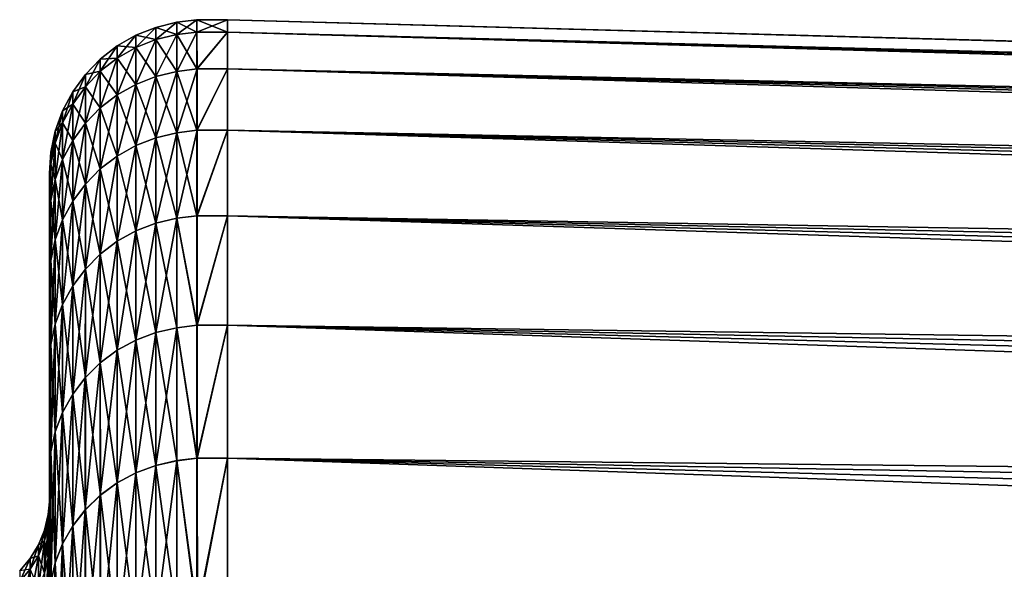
# Model space of a CAD drawing. Header units: metres. Extents: x -2 to 78, y -85 to 85.
# Tile 232 of 256: x 12.94 to 14.88, y -25.09 to -24.01. Entities that reach past the tile are written whole.
import ezdxf

# ---------------------------------------------------------------- set-up
doc = ezdxf.new("R2010")
doc.units = ezdxf.units.M
doc.layers.add('solid_20004802', color=7, linetype='CONTINUOUS')

msp = doc.modelspace()

# ---------------------------------------------------------------- linework, layer by layer
at = {"layer": 'solid_20004802'}
for points in [[(13.250099, -24.03968, 0.821186), (13.289783, -24.034657, 0.821596), (13.289655, -24.010515, 0.000538)], [(13.250107, -24.015553, 0.000106), (13.250099, -24.03968, 0.821186), (13.289655, -24.010515, 0.000538)], [(13.250107, -24.015553, 0.000106), (13.289655, -24.010515, 0.000538), (13.289569, -24.034624, -0.820892)], [(13.289655, -24.010515, 0.000538), (13.349999, -24.010538, 0.000009), (13.289569, -24.034624, -0.820892)], [(13.289569, -24.034624, -0.820892), (13.349999, -24.010538, 0.000009), (13.349999, -24.034674, -0.821366)], [(13.289655, -24.010515, 0.000538), (13.349999, -24.034668, 0.821385), (13.349999, -24.010538, 0.000009)], [(13.289783, -24.034657, 0.821596), (13.349999, -24.034668, 0.821385), (13.289655, -24.010515, 0.000538)], [(13.349999, -24.010538, 0.000009), (29.895067, -24.456623, 0.000052), (29.895067, -24.46257, -0.401285)], [(13.349999, -24.010538, 0.000009), (13.349999, -24.034668, 0.821385), (29.895067, -24.456623, 0.000052)], [(13.349999, -24.034674, -0.821366), (13.349999, -24.010538, 0.000009), (29.895067, -24.46257, -0.401285)], [(13.209125, -24.025463, 0.000117), (13.169936, -24.041019, 0.000117), (13.16993, -24.065104, 0.819703)], [(13.209117, -24.049574, 0.820616), (13.209125, -24.025463, 0.000117), (13.16993, -24.065104, 0.819703)], [(13.209125, -24.025463, 0.000117), (13.209132, -24.049568, -0.820382), (13.169936, -24.041019, 0.000117)], [(13.209117, -24.049574, 0.820616), (13.250099, -24.03968, 0.821186), (13.250107, -24.015553, 0.000106)], [(13.209117, -24.049574, 0.820616), (13.250107, -24.015553, 0.000106), (13.209125, -24.025463, 0.000117)], [(13.209125, -24.025463, 0.000117), (13.250107, -24.015553, 0.000106), (13.250113, -24.039677, -0.820975)], [(13.209125, -24.025463, 0.000117), (13.250113, -24.039677, -0.820975), (13.209132, -24.049568, -0.820382)], [(13.250113, -24.039677, -0.820975), (13.250107, -24.015553, 0.000106), (13.289569, -24.034624, -0.820892)], [(13.169936, -24.041019, 0.000117), (13.133317, -24.061916, 0.000116), (13.133309, -24.085964, 0.818474)], [(13.16993, -24.065104, 0.819703), (13.169936, -24.041019, 0.000117), (13.133309, -24.085964, 0.818474)], [(13.169936, -24.041019, 0.000117), (13.169944, -24.065098, -0.819469), (13.133317, -24.061916, 0.000116)], [(13.209117, -24.049574, 0.820616), (13.16993, -24.065104, 0.819703), (13.169922, -24.137266, 1.636461)], [(13.20911, -24.121817, 1.638284), (13.209117, -24.049574, 0.820616), (13.169922, -24.137266, 1.636461)], [(13.209132, -24.049568, -0.820382), (13.169944, -24.065098, -0.819469), (13.169936, -24.041019, 0.000117)], [(13.209132, -24.049568, -0.820382), (13.209139, -24.121807, -1.638051), (13.169944, -24.065098, -0.819469)], [(13.20911, -24.121817, 1.638284), (13.250092, -24.111975, 1.639434), (13.250099, -24.03968, 0.821186)], [(13.20911, -24.121817, 1.638284), (13.250099, -24.03968, 0.821186), (13.209117, -24.049574, 0.820616)], [(13.209132, -24.049568, -0.820382), (13.250113, -24.039677, -0.820975), (13.250121, -24.111967, -1.639223)], [(13.209132, -24.049568, -0.820382), (13.250121, -24.111967, -1.639223), (13.209139, -24.121807, -1.638051)], [(13.250092, -24.111975, 1.639434), (13.289925, -24.106966, 1.639983), (13.289783, -24.034657, 0.821596)], [(13.250099, -24.03968, 0.821186), (13.250092, -24.111975, 1.639434), (13.289783, -24.034657, 0.821596)], [(13.250113, -24.039677, -0.820975), (13.289569, -24.034624, -0.820892), (13.28953, -24.106916, -1.639433)], [(13.250121, -24.111967, -1.639223), (13.250113, -24.039677, -0.820975), (13.28953, -24.106916, -1.639433)], [(13.289569, -24.034624, -0.820892), (13.349999, -24.034674, -0.821366), (13.28953, -24.106916, -1.639433)], [(13.28953, -24.106916, -1.639433), (13.349999, -24.034674, -0.821366), (13.349999, -24.106995, -1.639907)], [(13.289925, -24.106966, 1.639983), (13.349999, -24.034668, 0.821385), (13.289783, -24.034657, 0.821596)], [(13.289925, -24.106966, 1.639983), (13.349999, -24.106985, 1.639927), (13.349999, -24.034668, 0.821385)], [(13.349999, -24.034668, 0.821385), (29.895069, -24.480413, 0.802373), (29.895069, -24.462572, 0.401389)], [(13.349999, -24.034668, 0.821385), (13.349999, -24.106985, 1.639927), (29.895069, -24.480413, 0.802373)], [(13.349999, -24.034668, 0.821385), (29.895069, -24.462572, 0.401389), (29.895067, -24.456623, 0.000052)], [(13.349999, -24.034674, -0.821366), (29.895067, -24.46257, -0.401285), (29.895065, -24.480406, -0.802269)], [(13.349999, -24.034674, -0.821366), (29.895065, -24.480406, -0.802269), (29.895065, -24.510118, -1.202548)], [(13.349999, -24.106995, -1.639907), (13.349999, -24.034674, -0.821366), (29.895065, -24.510118, -1.202548)], [(13.133317, -24.061916, 0.000116), (13.099988, -24.087742, 0.000115), (13.09998, -24.111744, 0.816958)], [(13.133309, -24.085964, 0.818474), (13.133317, -24.061916, 0.000116), (13.09998, -24.111744, 0.816958)], [(13.133317, -24.061916, 0.000116), (13.133324, -24.08596, -0.818243), (13.099988, -24.087742, 0.000115)], [(13.16993, -24.065104, 0.819703), (13.133309, -24.085964, 0.818474), (13.133302, -24.158018, 1.63401)], [(13.169922, -24.137266, 1.636461), (13.16993, -24.065104, 0.819703), (13.133302, -24.158018, 1.63401)], [(13.169944, -24.065098, -0.819469), (13.133324, -24.08596, -0.818243), (13.133317, -24.061916, 0.000116)], [(13.169944, -24.065098, -0.819469), (13.169951, -24.137257, -1.636227), (13.133324, -24.08596, -0.818243)], [(13.209139, -24.121807, -1.638051), (13.169951, -24.137257, -1.636227), (13.169944, -24.065098, -0.819469)], [(13.099988, -24.087742, 0.000115), (13.070609, -24.117983, 0.000115), (13.070601, -24.141933, 0.815182)], [(13.09998, -24.111744, 0.816958), (13.099988, -24.087742, 0.000115), (13.070601, -24.141933, 0.815182)], [(13.099988, -24.087742, 0.000115), (13.099996, -24.11174, -0.816727), (13.070609, -24.117983, 0.000115)], [(13.133309, -24.085964, 0.818474), (13.09998, -24.111744, 0.816958), (13.099974, -24.183666, 1.630982)], [(13.133302, -24.158018, 1.63401), (13.133309, -24.085964, 0.818474), (13.099974, -24.183666, 1.630982)], [(13.133324, -24.08596, -0.818243), (13.099996, -24.11174, -0.816727), (13.099988, -24.087742, 0.000115)], [(13.133324, -24.08596, -0.818243), (13.133331, -24.15801, -1.633779), (13.099996, -24.11174, -0.816727)], [(13.169951, -24.137257, -1.636227), (13.133331, -24.15801, -1.633779), (13.133324, -24.08596, -0.818243)], [(13.250084, -24.232185, 2.452026), (13.290072, -24.227215, 2.452836), (13.289925, -24.106966, 1.639983)], [(13.250092, -24.111975, 1.639434), (13.250084, -24.232185, 2.452026), (13.289925, -24.106966, 1.639983)], [(13.250121, -24.111967, -1.639223), (13.28953, -24.106916, -1.639433), (13.289527, -24.22714, -2.452286)], [(13.28953, -24.106916, -1.639433), (13.349999, -24.106995, -1.639907), (13.289527, -24.22714, -2.452286)], [(13.289527, -24.22714, -2.452286), (13.349999, -24.106995, -1.639907), (13.349999, -24.227251, -2.45279)], [(13.290072, -24.227215, 2.452836), (13.349999, -24.106985, 1.639927), (13.289925, -24.106966, 1.639983)], [(13.290072, -24.227215, 2.452836), (13.349999, -24.227236, 2.452812), (13.349999, -24.106985, 1.639927)], [(13.349999, -24.106985, 1.639927), (29.895071, -24.551689, 1.601875), (29.895069, -24.510126, 1.202652)], [(13.349999, -24.106985, 1.639927), (13.349999, -24.227236, 2.452812), (29.895071, -24.551689, 1.601875)], [(13.349999, -24.106985, 1.639927), (29.895069, -24.510126, 1.202652), (29.895069, -24.480413, 0.802373)], [(13.349999, -24.106995, -1.639907), (29.895065, -24.510118, -1.202548), (29.895063, -24.551678, -1.601771)], [(13.349999, -24.106995, -1.639907), (29.895063, -24.551678, -1.601771), (29.895063, -24.605049, -1.999588)], [(13.349999, -24.227251, -2.45279), (13.349999, -24.106995, -1.639907), (29.895063, -24.605049, -1.999588)], [(13.070609, -24.117983, 0.000115), (13.04576, -24.152046, 0.000115), (13.045753, -24.175938, 0.813182)], [(13.070601, -24.141933, 0.815182), (13.070609, -24.117983, 0.000115), (13.045753, -24.175938, 0.813182)], [(13.070609, -24.117983, 0.000115), (13.070616, -24.14193, -0.814952), (13.04576, -24.152046, 0.000115)], [(13.09998, -24.111744, 0.816958), (13.070601, -24.141933, 0.815182), (13.070594, -24.213699, 1.627436)], [(13.099974, -24.183666, 1.630982), (13.09998, -24.111744, 0.816958), (13.070594, -24.213699, 1.627436)], [(13.099996, -24.11174, -0.816727), (13.070616, -24.14193, -0.814952), (13.070609, -24.117983, 0.000115)], [(13.099996, -24.11174, -0.816727), (13.100002, -24.183657, -1.630752), (13.070616, -24.14193, -0.814952)], [(13.133331, -24.15801, -1.633779), (13.100002, -24.183657, -1.630752), (13.099996, -24.11174, -0.816727)], [(13.20911, -24.121817, 1.638284), (13.169922, -24.137266, 1.636461), (13.169914, -24.257259, 2.447572)], [(13.209103, -24.241943, 2.4503), (13.20911, -24.121817, 1.638284), (13.169914, -24.257259, 2.447572)], [(13.209139, -24.121807, -1.638051), (13.209146, -24.24193, -2.450067), (13.169951, -24.137257, -1.636227)], [(13.209103, -24.241943, 2.4503), (13.250084, -24.232185, 2.452026), (13.250092, -24.111975, 1.639434)], [(13.209103, -24.241943, 2.4503), (13.250092, -24.111975, 1.639434), (13.20911, -24.121817, 1.638284)], [(13.209139, -24.121807, -1.638051), (13.250121, -24.111967, -1.639223), (13.250128, -24.232176, -2.451815)], [(13.209139, -24.121807, -1.638051), (13.250128, -24.232176, -2.451815), (13.209146, -24.24193, -2.450067)], [(13.250128, -24.232176, -2.451815), (13.250121, -24.111967, -1.639223), (13.289527, -24.22714, -2.452286)], [(13.070601, -24.141933, 0.815182), (13.045753, -24.175938, 0.813182), (13.045745, -24.247526, 1.623443)], [(13.070594, -24.213699, 1.627436), (13.070601, -24.141933, 0.815182), (13.045745, -24.247526, 1.623443)], [(13.070616, -24.14193, -0.814952), (13.045767, -24.175934, -0.812953), (13.04576, -24.152046, 0.000115)], [(13.070616, -24.14193, -0.814952), (13.070623, -24.21369, -1.627207), (13.045767, -24.175934, -0.812953)], [(13.100002, -24.183657, -1.630752), (13.070623, -24.21369, -1.627207), (13.070616, -24.14193, -0.814952)], [(13.169922, -24.137266, 1.636461), (13.133302, -24.158018, 1.63401), (13.133294, -24.277832, 2.443907)], [(13.169914, -24.257259, 2.447572), (13.169922, -24.137266, 1.636461), (13.133294, -24.277832, 2.443907)], [(13.169951, -24.137257, -1.636227), (13.169958, -24.257246, -2.44734), (13.133331, -24.15801, -1.633779)], [(13.209146, -24.24193, -2.450067), (13.169958, -24.257246, -2.44734), (13.169951, -24.137257, -1.636227)], [(13.04576, -24.152046, 0.000115), (13.025931, -24.189255, 0.000115), (13.025925, -24.213083, 0.810997)], [(13.045753, -24.175938, 0.813182), (13.04576, -24.152046, 0.000115), (13.025925, -24.213083, 0.810997)], [(13.04576, -24.152046, 0.000115), (13.045767, -24.175934, -0.812953), (13.025931, -24.189255, 0.000115)], [(13.133302, -24.158018, 1.63401), (13.099974, -24.183666, 1.630982), (13.099966, -24.303257, 2.439379)], [(13.133294, -24.277832, 2.443907), (13.133302, -24.158018, 1.63401), (13.099966, -24.303257, 2.439379)], [(13.133331, -24.15801, -1.633779), (13.133338, -24.277821, -2.443677), (13.100002, -24.183657, -1.630752)], [(13.169958, -24.257246, -2.44734), (13.133338, -24.277821, -2.443677), (13.133331, -24.15801, -1.633779)], [(13.045753, -24.175938, 0.813182), (13.025925, -24.213083, 0.810997), (13.025917, -24.284479, 1.619082)], [(13.045745, -24.247526, 1.623443), (13.045753, -24.175938, 0.813182), (13.025917, -24.284479, 1.619082)], [(13.045767, -24.175934, -0.812953), (13.025939, -24.213079, -0.810767), (13.025931, -24.189255, 0.000115)], [(13.045767, -24.175934, -0.812953), (13.045774, -24.247519, -1.623214), (13.025939, -24.213079, -0.810767)], [(13.070623, -24.21369, -1.627207), (13.045774, -24.247519, -1.623214), (13.045767, -24.175934, -0.812953)], [(13.099974, -24.183666, 1.630982), (13.070594, -24.213699, 1.627436), (13.070587, -24.333031, 2.434076)], [(13.099966, -24.303257, 2.439379), (13.099974, -24.183666, 1.630982), (13.070587, -24.333031, 2.434076)], [(13.100002, -24.183657, -1.630752), (13.10001, -24.303244, -2.43915), (13.070623, -24.21369, -1.627207)], [(13.133338, -24.277821, -2.443677), (13.10001, -24.303244, -2.43915), (13.100002, -24.183657, -1.630752)], [(13.025931, -24.189255, 0.000115), (13.011516, -24.228878, 0.000115), (13.011508, -24.252636, 0.808671)], [(13.025925, -24.213083, 0.810997), (13.025931, -24.189255, 0.000115), (13.011508, -24.252636, 0.808671)], [(13.025931, -24.189255, 0.000115), (13.025939, -24.213079, -0.810767), (13.011516, -24.228878, 0.000115)], [(13.025925, -24.213083, 0.810997), (13.011508, -24.252636, 0.808671), (13.011501, -24.323828, 1.614437)], [(13.025917, -24.284479, 1.619082), (13.025925, -24.213083, 0.810997), (13.011501, -24.323828, 1.614437)], [(13.025939, -24.213079, -0.810767), (13.011522, -24.252632, -0.808441), (13.011516, -24.228878, 0.000115)], [(13.025939, -24.213079, -0.810767), (13.025946, -24.284472, -1.618852), (13.011522, -24.252632, -0.808441)], [(13.045774, -24.247519, -1.623214), (13.025946, -24.284472, -1.618852), (13.025939, -24.213079, -0.810767)], [(13.070594, -24.213699, 1.627436), (13.045745, -24.247526, 1.623443), (13.045738, -24.366566, 2.428103)], [(13.070587, -24.333031, 2.434076), (13.070594, -24.213699, 1.627436), (13.045738, -24.366566, 2.428103)], [(13.070623, -24.21369, -1.627207), (13.07063, -24.333017, -2.433847), (13.045774, -24.247519, -1.623214)], [(13.10001, -24.303244, -2.43915), (13.07063, -24.333017, -2.433847), (13.070623, -24.21369, -1.627207)], [(13.011516, -24.228878, 0.000115), (13.002797, -24.270128, 0.000104), (13.002789, -24.293816, 0.806238)], [(13.011508, -24.252636, 0.808671), (13.011516, -24.228878, 0.000115), (13.002789, -24.293816, 0.806238)], [(13.011516, -24.228878, 0.000115), (13.011522, -24.252632, -0.808441), (13.002797, -24.270128, 0.000104)], [(13.209103, -24.241943, 2.4503), (13.169914, -24.257259, 2.447572), (13.169908, -24.424669, 3.25024)], [(13.209095, -24.40954, 3.253862), (13.209103, -24.241943, 2.4503), (13.169908, -24.424669, 3.25024)], [(13.209146, -24.24193, -2.450067), (13.209153, -24.409523, -3.25363), (13.169958, -24.257246, -2.44734)], [(13.209095, -24.40954, 3.253862), (13.250077, -24.3999, 3.256157), (13.250084, -24.232185, 2.452026)], [(13.209095, -24.40954, 3.253862), (13.250084, -24.232185, 2.452026), (13.209103, -24.241943, 2.4503)], [(13.209146, -24.24193, -2.450067), (13.250128, -24.232176, -2.451815), (13.250135, -24.399887, -3.255947)], [(13.209146, -24.24193, -2.450067), (13.250135, -24.399887, -3.255947), (13.209153, -24.409523, -3.25363)], [(13.250077, -24.3999, 3.256157), (13.290205, -24.394981, 3.257237), (13.290072, -24.227215, 2.452836)], [(13.250084, -24.232185, 2.452026), (13.250077, -24.3999, 3.256157), (13.290072, -24.227215, 2.452836)], [(13.250128, -24.232176, -2.451815), (13.289527, -24.22714, -2.452286), (13.289527, -24.39489, -3.256722)], [(13.250135, -24.399887, -3.255947), (13.250128, -24.232176, -2.451815), (13.289527, -24.39489, -3.256722)], [(13.289527, -24.22714, -2.452286), (13.349999, -24.227251, -2.45279), (13.289527, -24.39489, -3.256722)], [(13.289527, -24.39489, -3.256722), (13.349999, -24.227251, -2.45279), (13.349999, -24.395027, -3.257209)], [(13.290205, -24.394981, 3.257237), (13.349999, -24.227236, 2.452812), (13.290072, -24.227215, 2.452836)], [(13.290205, -24.394981, 3.257237), (13.349999, -24.395006, 3.257234), (13.349999, -24.227236, 2.452812)], [(13.349999, -24.227236, 2.452812), (29.895071, -24.670206, 2.39575), (29.895071, -24.605064, 1.999691)], [(13.349999, -24.227236, 2.452812), (13.349999, -24.395006, 3.257234), (29.895071, -24.670206, 2.39575)], [(13.349999, -24.227236, 2.452812), (29.895071, -24.605064, 1.999691), (29.895071, -24.551689, 1.601875)], [(13.349999, -24.227251, -2.45279), (29.895063, -24.605049, -1.999588), (29.895061, -24.670187, -2.395648)], [(13.349999, -24.227251, -2.45279), (29.895061, -24.670187, -2.395648), (29.89506, -24.747032, -2.789604)], [(13.349999, -24.395027, -3.257209), (13.349999, -24.227251, -2.45279), (29.89506, -24.747032, -2.789604)], [(13.011508, -24.252636, 0.808671), (13.002789, -24.293816, 0.806238), (13.002782, -24.364794, 1.60959)], [(13.011501, -24.323828, 1.614437), (13.011508, -24.252636, 0.808671), (13.002782, -24.364794, 1.60959)], [(13.011522, -24.252632, -0.808441), (13.002804, -24.293814, -0.80603), (13.002797, -24.270128, 0.000104)], [(13.011522, -24.252632, -0.808441), (13.01153, -24.32382, -1.614208), (13.002804, -24.293814, -0.80603)], [(13.025946, -24.284472, -1.618852), (13.01153, -24.32382, -1.614208), (13.011522, -24.252632, -0.808441)], [(13.045745, -24.247526, 1.623443), (13.025917, -24.284479, 1.619082), (13.025909, -24.403198, 2.42158)], [(13.045738, -24.366566, 2.428103), (13.045745, -24.247526, 1.623443), (13.025909, -24.403198, 2.42158)], [(13.045774, -24.247519, -1.623214), (13.045781, -24.366552, -2.427876), (13.025946, -24.284472, -1.618852)], [(13.07063, -24.333017, -2.433847), (13.045781, -24.366552, -2.427876), (13.045774, -24.247519, -1.623214)], [(13.169914, -24.257259, 2.447572), (13.133294, -24.277832, 2.443907), (13.133287, -24.444992, 3.245373)], [(13.169908, -24.424669, 3.25024), (13.169914, -24.257259, 2.447572), (13.133287, -24.444992, 3.245373)], [(13.169958, -24.257246, -2.44734), (13.169965, -24.424652, -3.250008), (13.133338, -24.277821, -2.443677)], [(13.209153, -24.409523, -3.25363), (13.169965, -24.424652, -3.250008), (13.169958, -24.257246, -2.44734)], [(13.002797, -24.270128, 0.000104), (13, -24.31139), (13, -24.334576, 0.799763)], [(13.002789, -24.293816, 0.806238), (13.002797, -24.270128, 0.000104), (13, -24.334576, 0.799763)], [(13.002797, -24.270128, 0.000104), (13.002804, -24.293814, -0.80603), (13, -24.31139)], [(13.133294, -24.277832, 2.443907), (13.099966, -24.303257, 2.439379), (13.099958, -24.470106, 3.23936)], [(13.133287, -24.444992, 3.245373), (13.133294, -24.277832, 2.443907), (13.099958, -24.470106, 3.23936)], [(13.133338, -24.277821, -2.443677), (13.133346, -24.444975, -3.245143), (13.10001, -24.303244, -2.43915)], [(13.169965, -24.424652, -3.250008), (13.133346, -24.444975, -3.245143), (13.133338, -24.277821, -2.443677)], [(13.002804, -24.293814, -0.80603), (13, -24.334581, -0.799759), (13, -24.31139)], [(13.002804, -24.293814, -0.80603), (13, -24.404909, -1.598216), (13, -24.334581, -0.799759)], [(13.002804, -24.293814, -0.80603), (13.002811, -24.364788, -1.609382), (13, -24.404909, -1.598216)], [(13.002789, -24.293816, 0.806238), (13, -24.334576, 0.799763), (13, -24.404896, 1.5982)], [(13.002782, -24.364794, 1.60959), (13.002789, -24.293816, 0.806238), (13, -24.404896, 1.5982)], [(13.01153, -24.32382, -1.614208), (13.002811, -24.364788, -1.609382), (13.002804, -24.293814, -0.80603)], [(13.025917, -24.284479, 1.619082), (13.011501, -24.323828, 1.614437), (13.011494, -24.442207, 2.414633)], [(13.025909, -24.403198, 2.42158), (13.025917, -24.284479, 1.619082), (13.011494, -24.442207, 2.414633)], [(13.025946, -24.284472, -1.618852), (13.025953, -24.403187, -2.421351), (13.01153, -24.32382, -1.614208)], [(13.045781, -24.366552, -2.427876), (13.025953, -24.403187, -2.421351), (13.025946, -24.284472, -1.618852)], [(13, -24.334581, -0.799759), (13, -24.334576, 0.799763), (13, -24.31139)], [(13.099966, -24.303257, 2.439379), (13.070587, -24.333031, 2.434076), (13.07058, -24.499517, 3.232318)], [(13.099958, -24.470106, 3.23936), (13.099966, -24.303257, 2.439379), (13.07058, -24.499517, 3.232318)], [(13.10001, -24.303244, -2.43915), (13.100017, -24.470089, -3.239131), (13.07063, -24.333017, -2.433847)], [(13.133346, -24.444975, -3.245143), (13.100017, -24.470089, -3.239131), (13.10001, -24.303244, -2.43915)], [(13, -24.404909, -1.598216), (13, -24.404896, 1.5982), (13, -24.334576, 0.799763)], [(13, -24.404909, -1.598216), (13, -24.334576, 0.799763), (13, -24.334581, -0.799759)], [(13.011501, -24.323828, 1.614437), (13.002782, -24.364794, 1.60959), (13.002775, -24.482817, 2.407389)], [(13.011494, -24.442207, 2.414633), (13.011501, -24.323828, 1.614437), (13.002775, -24.482817, 2.407389)], [(13.01153, -24.32382, -1.614208), (13.011537, -24.442194, -2.414404), (13.002811, -24.364788, -1.609382)], [(13.025953, -24.403187, -2.421351), (13.011537, -24.442194, -2.414404), (13.01153, -24.32382, -1.614208)], [(13.070587, -24.333031, 2.434076), (13.045738, -24.366566, 2.428103), (13.045731, -24.532644, 3.224387)], [(13.07058, -24.499517, 3.232318), (13.070587, -24.333031, 2.434076), (13.045731, -24.532644, 3.224387)], [(13.07063, -24.333017, -2.433847), (13.070638, -24.4995, -3.23209), (13.045781, -24.366552, -2.427876)], [(13.100017, -24.470089, -3.239131), (13.070638, -24.4995, -3.23209), (13.07063, -24.333017, -2.433847)], [(13.002811, -24.364788, -1.609382), (13, -24.522251, -2.393707), (13, -24.404909, -1.598216)], [(13.002811, -24.364788, -1.609382), (13.002818, -24.482809, -2.407182), (13, -24.522251, -2.393707)], [(13.002782, -24.364794, 1.60959), (13, -24.404896, 1.5982), (13, -24.522228, 2.393659)], [(13.002775, -24.482817, 2.407389), (13.002782, -24.364794, 1.60959), (13, -24.522228, 2.393659)], [(13.011537, -24.442194, -2.414404), (13.002818, -24.482809, -2.407182), (13.002811, -24.364788, -1.609382)], [(13.045738, -24.366566, 2.428103), (13.025909, -24.403198, 2.42158), (13.025903, -24.56883, 3.215724)], [(13.045731, -24.532644, 3.224387), (13.045738, -24.366566, 2.428103), (13.025903, -24.56883, 3.215724)], [(13.045781, -24.366552, -2.427876), (13.045788, -24.532627, -3.224159), (13.025953, -24.403187, -2.421351)], [(13.070638, -24.4995, -3.23209), (13.045788, -24.532627, -3.224159), (13.045781, -24.366552, -2.427876)], [(13.250077, -24.3999, 3.256157), (13.290334, -24.609692, 4.050413), (13.290205, -24.394981, 3.257237)], [(13.250135, -24.399887, -3.255947), (13.289527, -24.39489, -3.256722), (13.289528, -24.609583, -4.049926)], [(13.289527, -24.39489, -3.256722), (13.349999, -24.395027, -3.257209), (13.289528, -24.609583, -4.049926)], [(13.289528, -24.609583, -4.049926), (13.349999, -24.395027, -3.257209), (13.349999, -24.609745, -4.05039)], [(13.290334, -24.609692, 4.050413), (13.349999, -24.395006, 3.257234), (13.290205, -24.394981, 3.257237)], [(13.290334, -24.609692, 4.050413), (13.349999, -24.609718, 4.050417), (13.349999, -24.395006, 3.257234)], [(13.349999, -24.395006, 3.257234), (29.895073, -24.835543, 3.181211), (29.895071, -24.747053, 2.789706)], [(13.349999, -24.395006, 3.257234), (13.349999, -24.609718, 4.050417), (29.895073, -24.835543, 3.181211)], [(13.349999, -24.395006, 3.257234), (29.895071, -24.747053, 2.789706), (29.895071, -24.670206, 2.39575)], [(13.349999, -24.395027, -3.257209), (29.89506, -24.747032, -2.789604), (29.89506, -24.835518, -3.181109)], [(13.349999, -24.395027, -3.257209), (29.89506, -24.835518, -3.181109), (29.895058, -24.935566, -3.569821)], [(13.349999, -24.609745, -4.05039), (13.349999, -24.395027, -3.257209), (29.895058, -24.935566, -3.569821)], [(13, -24.522251, -2.393707), (13, -24.522228, 2.393659), (13, -24.404896, 1.5982)], [(13, -24.522251, -2.393707), (13, -24.404896, 1.5982), (13, -24.404909, -1.598216)], [(13.025909, -24.403198, 2.42158), (13.011494, -24.442207, 2.414633), (13.011486, -24.607365, 3.206498)], [(13.025903, -24.56883, 3.215724), (13.025909, -24.403198, 2.42158), (13.011486, -24.607365, 3.206498)], [(13.025953, -24.403187, -2.421351), (13.02596, -24.568813, -3.215496), (13.011537, -24.442194, -2.414404)], [(13.045788, -24.532627, -3.224159), (13.02596, -24.568813, -3.215496), (13.025953, -24.403187, -2.421351)], [(13.209095, -24.40954, 3.253862), (13.169908, -24.424669, 3.25024), (13.1699, -24.638918, 4.041693)], [(13.209087, -24.624027, 4.046197), (13.209095, -24.40954, 3.253862), (13.1699, -24.638918, 4.041693)], [(13.209153, -24.409523, -3.25363), (13.20916, -24.624006, -4.045966), (13.169965, -24.424652, -3.250008)], [(13.209087, -24.624027, 4.046197), (13.25007, -24.614538, 4.049055), (13.250077, -24.3999, 3.256157)], [(13.209087, -24.624027, 4.046197), (13.250077, -24.3999, 3.256157), (13.209095, -24.40954, 3.253862)], [(13.209153, -24.409523, -3.25363), (13.250135, -24.399887, -3.255947), (13.250142, -24.614523, -4.048845)], [(13.209153, -24.409523, -3.25363), (13.250142, -24.614523, -4.048845), (13.20916, -24.624006, -4.045966)], [(13.250077, -24.3999, 3.256157), (13.25007, -24.614538, 4.049055), (13.290334, -24.609692, 4.050413)], [(13.250142, -24.614523, -4.048845), (13.250135, -24.399887, -3.255947), (13.289528, -24.609583, -4.049926)], [(13.169908, -24.424669, 3.25024), (13.133287, -24.444992, 3.245373), (13.13328, -24.65892, 4.035641)], [(13.1699, -24.638918, 4.041693), (13.169908, -24.424669, 3.25024), (13.13328, -24.65892, 4.035641)], [(13.169965, -24.424652, -3.250008), (13.169972, -24.638897, -4.041462), (13.133346, -24.444975, -3.245143)], [(13.20916, -24.624006, -4.045966), (13.169972, -24.638897, -4.041462), (13.169965, -24.424652, -3.250008)], [(13.011494, -24.442207, 2.414633), (13.002775, -24.482817, 2.407389), (13.002768, -24.64748, 3.196882)], [(13.011486, -24.607365, 3.206498), (13.011494, -24.442207, 2.414633), (13.002768, -24.64748, 3.196882)], [(13.011537, -24.442194, -2.414404), (13.011544, -24.607347, -3.20627), (13.002818, -24.482809, -2.407182)], [(13.02596, -24.568813, -3.215496), (13.011544, -24.607347, -3.20627), (13.011537, -24.442194, -2.414404)], [(13.133287, -24.444992, 3.245373), (13.099958, -24.470106, 3.23936), (13.099952, -24.683638, 4.028164)], [(13.13328, -24.65892, 4.035641), (13.133287, -24.444992, 3.245373), (13.099952, -24.683638, 4.028164)], [(13.133346, -24.444975, -3.245143), (13.133352, -24.658899, -4.035413), (13.100017, -24.470089, -3.239131)], [(13.169972, -24.638897, -4.041462), (13.133352, -24.658899, -4.035413), (13.133346, -24.444975, -3.245143)], [(13.099958, -24.470106, 3.23936), (13.07058, -24.499517, 3.232318), (13.070572, -24.712585, 4.019407)], [(13.099952, -24.683638, 4.028164), (13.099958, -24.470106, 3.23936), (13.070572, -24.712585, 4.019407)], [(13.100017, -24.470089, -3.239131), (13.100023, -24.683617, -4.027936), (13.070638, -24.4995, -3.23209)], [(13.133352, -24.658899, -4.035413), (13.100023, -24.683617, -4.027936), (13.100017, -24.470089, -3.239131)], [(13.002818, -24.482809, -2.407182), (13, -24.686377, -3.1821), (13, -24.522251, -2.393707)], [(13.002818, -24.482809, -2.407182), (13.002825, -24.647467, -3.196675), (13, -24.686377, -3.1821)], [(13.002775, -24.482817, 2.407389), (13, -24.522228, 2.393659), (13, -24.686344, 3.182042)], [(13.002768, -24.64748, 3.196882), (13.002775, -24.482817, 2.407389), (13, -24.686344, 3.182042)], [(13.011544, -24.607347, -3.20627), (13.002825, -24.647467, -3.196675), (13.002818, -24.482809, -2.407182)], [(13.07058, -24.499517, 3.232318), (13.045731, -24.532644, 3.224387), (13.045723, -24.745188, 4.009545)], [(13.070572, -24.712585, 4.019407), (13.07058, -24.499517, 3.232318), (13.045723, -24.745188, 4.009545)], [(13.070638, -24.4995, -3.23209), (13.070644, -24.712564, -4.019181), (13.045788, -24.532627, -3.224159)], [(13.100023, -24.683617, -4.027936), (13.070644, -24.712564, -4.019181), (13.070638, -24.4995, -3.23209)], [(13, -24.686377, -3.1821), (13, -24.686344, 3.182042), (13, -24.522228, 2.393659)], [(13, -24.686377, -3.1821), (13, -24.522228, 2.393659), (13, -24.522251, -2.393707)], [(13.045731, -24.532644, 3.224387), (13.025903, -24.56883, 3.215724), (13.025895, -24.780804, 3.998772)], [(13.045723, -24.745188, 4.009545), (13.045731, -24.532644, 3.224387), (13.025895, -24.780804, 3.998772)], [(13.045788, -24.532627, -3.224159), (13.045794, -24.745167, -4.009319), (13.02596, -24.568813, -3.215496)], [(13.070644, -24.712564, -4.019181), (13.045794, -24.745167, -4.009319), (13.045788, -24.532627, -3.224159)], [(13.025903, -24.56883, 3.215724), (13.011486, -24.607365, 3.206498), (13.011479, -24.818729, 3.9873)], [(13.025895, -24.780804, 3.998772), (13.025903, -24.56883, 3.215724), (13.011479, -24.818729, 3.9873)], [(13.02596, -24.568813, -3.215496), (13.025967, -24.780783, -3.998545), (13.011544, -24.607347, -3.20627)], [(13.045794, -24.745167, -4.009319), (13.025967, -24.780783, -3.998545), (13.02596, -24.568813, -3.215496)], [(13.011486, -24.607365, 3.206498), (13.002768, -24.64748, 3.196882), (13.002761, -24.85821, 3.975345)], [(13.011479, -24.818729, 3.9873), (13.011486, -24.607365, 3.206498), (13.002761, -24.85821, 3.975345)], [(13.011544, -24.607347, -3.20627), (13.011551, -24.818708, -3.987073), (13.002825, -24.647467, -3.196675)], [(13.025967, -24.780783, -3.998545), (13.011551, -24.818708, -3.987073), (13.011544, -24.607347, -3.20627)], [(13.25007, -24.614538, 4.049055), (13.290461, -24.870604, 4.829621), (13.290334, -24.609692, 4.050413)], [(13.250142, -24.614523, -4.048845), (13.289528, -24.609583, -4.049926), (13.289529, -24.87048, -4.829154)], [(13.289528, -24.609583, -4.049926), (13.349999, -24.609745, -4.05039), (13.289529, -24.87048, -4.829154)], [(13.289529, -24.87048, -4.829154), (13.349999, -24.609745, -4.05039), (13.349999, -24.870661, -4.829595)], [(13.290461, -24.870604, 4.829621), (13.349999, -24.609718, 4.050417), (13.290334, -24.609692, 4.050413)], [(13.290461, -24.870604, 4.829621), (13.349999, -24.870632, 4.829626), (13.349999, -24.609718, 4.050417)], [(13.349999, -24.609718, 4.050417), (29.895073, -25.047121, 3.955497), (29.895073, -24.935595, 3.569921)], [(13.349999, -24.609718, 4.050417), (13.349999, -24.870632, 4.829626), (29.895073, -25.047121, 3.955497)], [(13.349999, -24.609718, 4.050417), (29.895073, -24.935595, 3.569921), (29.895073, -24.835543, 3.181211)], [(13.349999, -24.609745, -4.05039), (29.895058, -24.935566, -3.569821), (29.895056, -25.047089, -3.955397)], [(13.349999, -24.609745, -4.05039), (29.895056, -25.047089, -3.955397), (29.895054, -25.169991, -4.337499)], [(13.349999, -24.870661, -4.829595), (13.349999, -24.609745, -4.05039), (29.895054, -25.169991, -4.337499)], [(13.209087, -24.624027, 4.046197), (13.1699, -24.638918, 4.041693), (13.169892, -24.899267, 4.819201)], [(13.209081, -24.884666, 4.824573), (13.209087, -24.624027, 4.046197), (13.169892, -24.899267, 4.819201)], [(13.20916, -24.624006, -4.045966), (13.209167, -24.88464, -4.824343), (13.169972, -24.638897, -4.041462)], [(13.209081, -24.884666, 4.824573), (13.250062, -24.87536, 4.827981), (13.25007, -24.614538, 4.049055)], [(13.209081, -24.884666, 4.824573), (13.25007, -24.614538, 4.049055), (13.209087, -24.624027, 4.046197)], [(13.20916, -24.624006, -4.045966), (13.250142, -24.614523, -4.048845), (13.250149, -24.875343, -4.827773)], [(13.20916, -24.624006, -4.045966), (13.250149, -24.875343, -4.827773), (13.209167, -24.88464, -4.824343)], [(13.25007, -24.614538, 4.049055), (13.250062, -24.87536, 4.827981), (13.290461, -24.870604, 4.829621)], [(13.250149, -24.875343, -4.827773), (13.250142, -24.614523, -4.048845), (13.289529, -24.87048, -4.829154)], [(13.002825, -24.647467, -3.196675), (13, -24.896456, -3.959157), (13, -24.686377, -3.1821)], [(13.002825, -24.647467, -3.196675), (13.002831, -24.858196, -3.975139), (13, -24.896456, -3.959157)], [(13.002768, -24.64748, 3.196882), (13, -24.686344, 3.182042), (13, -24.896416, 3.959101)], [(13.002761, -24.85821, 3.975345), (13.002768, -24.64748, 3.196882), (13, -24.896416, 3.959101)], [(13.011551, -24.818708, -3.987073), (13.002831, -24.858196, -3.975139), (13.002825, -24.647467, -3.196675)], [(13.1699, -24.638918, 4.041693), (13.13328, -24.65892, 4.035641), (13.133273, -24.918879, 4.811986)], [(13.169892, -24.899267, 4.819201), (13.1699, -24.638918, 4.041693), (13.133273, -24.918879, 4.811986)], [(13.169972, -24.638897, -4.041462), (13.169979, -24.89924, -4.818973), (13.133352, -24.658899, -4.035413)], [(13.209167, -24.88464, -4.824343), (13.169979, -24.89924, -4.818973), (13.169972, -24.638897, -4.041462)], [(13.13328, -24.65892, 4.035641), (13.099952, -24.683638, 4.028164), (13.099944, -24.943115, 4.80307)], [(13.133273, -24.918879, 4.811986), (13.13328, -24.65892, 4.035641), (13.099944, -24.943115, 4.80307)], [(13.133352, -24.658899, -4.035413), (13.133359, -24.918854, -4.811759), (13.100023, -24.683617, -4.027936)], [(13.169979, -24.89924, -4.818973), (13.133359, -24.918854, -4.811759), (13.133352, -24.658899, -4.035413)], [(13, -24.686377, -3.1821), (13, -24.896416, 3.959101), (13, -24.686344, 3.182042)], [(13, -24.896456, -3.959157), (13, -24.896416, 3.959101), (13, -24.686377, -3.1821)], [(13.099952, -24.683638, 4.028164), (13.070572, -24.712585, 4.019407), (13.070565, -24.971498, 4.792629)], [(13.099944, -24.943115, 4.80307), (13.099952, -24.683638, 4.028164), (13.070565, -24.971498, 4.792629)], [(13.100023, -24.683617, -4.027936), (13.10003, -24.94309, -4.802844), (13.070644, -24.712564, -4.019181)], [(13.133359, -24.918854, -4.811759), (13.10003, -24.94309, -4.802844), (13.100023, -24.683617, -4.027936)], [(13.070572, -24.712585, 4.019407), (13.045723, -24.745188, 4.009545), (13.045716, -25.003466, 4.780869)], [(13.070565, -24.971498, 4.792629), (13.070572, -24.712585, 4.019407), (13.045716, -25.003466, 4.780869)], [(13.070644, -24.712564, -4.019181), (13.070651, -24.971474, -4.792404), (13.045794, -24.745167, -4.009319)], [(13.10003, -24.94309, -4.802844), (13.070651, -24.971474, -4.792404), (13.070644, -24.712564, -4.019181)], [(13.045723, -24.745188, 4.009545), (13.025895, -24.780804, 3.998772), (13.025887, -25.038387, 4.768024)], [(13.045716, -25.003466, 4.780869), (13.045723, -24.745188, 4.009545), (13.025887, -25.038387, 4.768024)], [(13.045794, -24.745167, -4.009319), (13.045801, -25.003441, -4.780645), (13.025967, -24.780783, -3.998545)], [(13.070651, -24.971474, -4.792404), (13.045801, -25.003441, -4.780645), (13.045794, -24.745167, -4.009319)], [(13.025895, -24.780804, 3.998772), (13.011479, -24.818729, 3.9873), (13.011472, -25.075573, 4.754345)], [(13.025887, -25.038387, 4.768024), (13.025895, -24.780804, 3.998772), (13.011472, -25.075573, 4.754345)], [(13.025967, -24.780783, -3.998545), (13.025973, -25.038363, -4.767798), (13.011551, -24.818708, -3.987073)], [(13.045801, -25.003441, -4.780645), (13.025973, -25.038363, -4.767798), (13.025967, -24.780783, -3.998545)], [(13.011479, -24.818729, 3.9873), (13.002761, -24.85821, 3.975345), (13.002753, -25.114285, 4.740092)], [(13.011472, -25.075573, 4.754345), (13.011479, -24.818729, 3.9873), (13.002753, -25.114285, 4.740092)], [(13.011551, -24.818708, -3.987073), (13.011557, -25.075548, -4.75412), (13.002831, -24.858196, -3.975139)], [(13.025973, -25.038363, -4.767798), (13.011557, -25.075548, -4.75412), (13.011551, -24.818708, -3.987073)], [(13.002831, -24.858196, -3.975139), (13, -25.151829, -4.722531), (13, -24.896456, -3.959157)], [(13.002831, -24.858196, -3.975139), (13.002838, -25.114267, -4.739888), (13, -25.151829, -4.722531)], [(13.002761, -24.85821, 3.975345), (13, -24.896416, 3.959101), (13, -25.151783, 4.722481)], [(13.002753, -25.114285, 4.740092), (13.002761, -24.85821, 3.975345), (13, -25.151783, 4.722481)], [(13.011557, -25.075548, -4.75412), (13.002838, -25.114267, -4.739888), (13.002831, -24.858196, -3.975139)], [(13.209073, -25.190556, 5.586302), (13.250055, -25.181467, 5.590251), (13.250062, -24.87536, 4.827981)], [(13.209073, -25.190556, 5.586302), (13.250062, -24.87536, 4.827981), (13.209081, -24.884666, 4.824573)], [(13.209167, -24.88464, -4.824343), (13.250149, -24.875343, -4.827773), (13.250155, -25.181446, -5.590044)], [(13.250062, -24.87536, 4.827981), (13.250055, -25.181467, 5.590251), (13.290586, -25.176817, 5.592166)], [(13.250062, -24.87536, 4.827981), (13.290586, -25.176817, 5.592166), (13.290461, -24.870604, 4.829621)], [(13.250149, -24.875343, -4.827773), (13.289529, -24.87048, -4.829154), (13.289528, -25.176674, -5.591712)], [(13.250155, -25.181446, -5.590044), (13.250149, -24.875343, -4.827773), (13.289528, -25.176674, -5.591712)], [(13.289529, -24.87048, -4.829154), (13.349999, -24.870661, -4.829595), (13.289528, -25.176674, -5.591712)], [(13.289528, -25.176674, -5.591712), (13.349999, -24.870661, -4.829595), (13.349999, -25.176878, -5.592137)], [(13.290586, -25.176817, 5.592166), (13.349999, -24.870632, 4.829626), (13.290461, -24.870604, 4.829621)], [(13.290586, -25.176817, 5.592166), (13.349999, -25.176846, 5.592172), (13.349999, -24.870632, 4.829626)], [(13.349999, -24.870632, 4.829626), (29.895073, -25.304195, 4.715889), (29.895073, -25.170023, 4.337597)], [(13.349999, -24.870632, 4.829626), (13.349999, -25.176846, 5.592172), (29.895073, -25.304195, 4.715889)], [(13.349999, -24.870632, 4.829626), (29.895073, -25.170023, 4.337597), (29.895073, -25.047121, 3.955497)], [(13.349999, -24.870661, -4.829595), (29.895054, -25.169991, -4.337499), (29.895054, -25.304159, -4.715791)], [(13.349999, -24.870661, -4.829595), (29.895054, -25.304159, -4.715791), (29.895052, -25.44948, -5.089942)], [(13.349999, -25.176878, -5.592137), (13.349999, -24.870661, -4.829595), (29.895052, -25.44948, -5.089942)], [(13, -24.896416, 3.959101), (13, -24.955835, -0.388889), (13, -24.955832, 0.388781)], [(13, -24.896456, -3.959157), (13, -24.955835, -0.388889), (13, -24.896416, 3.959101)], [(13, -24.896416, 3.959101), (13, -24.955832, 0.388781), (13, -25.002163, 1.165332)], [(13, -24.896416, 3.959101), (13, -25.002163, 1.165332), (13, -25.094749, 1.938033)], [(13, -24.896416, 3.959101), (13, -25.094749, 1.938033), (13, -25.151783, 4.722481)], [(13, -25.151829, -4.722531), (13, -24.955835, -0.388889), (13, -24.896456, -3.959157)], [(13.169892, -24.899267, 4.819201), (13.133273, -24.918879, 4.811986), (13.133265, -25.22397, 5.571728)], [(13.169886, -25.204817, 5.580083), (13.169892, -24.899267, 4.819201), (13.133265, -25.22397, 5.571728)], [(13.169979, -24.89924, -4.818973), (13.169985, -25.204786, -5.579855), (13.133359, -24.918854, -4.811759)], [(13.209081, -24.884666, 4.824573), (13.169892, -24.899267, 4.819201), (13.169886, -25.204817, 5.580083)], [(13.209073, -25.190556, 5.586302), (13.209081, -24.884666, 4.824573), (13.169886, -25.204817, 5.580083)], [(13.209167, -24.88464, -4.824343), (13.209173, -25.190527, -5.586074), (13.169979, -24.89924, -4.818973)], [(13.209173, -25.190527, -5.586074), (13.169985, -25.204786, -5.579855), (13.169979, -24.89924, -4.818973)], [(13.209167, -24.88464, -4.824343), (13.250155, -25.181446, -5.590044), (13.209173, -25.190527, -5.586074)], [(13.133273, -24.918879, 4.811986), (13.099944, -24.943115, 4.80307), (13.099936, -25.247643, 5.561405)], [(13.133265, -25.22397, 5.571728), (13.133273, -24.918879, 4.811986), (13.099936, -25.247643, 5.561405)], [(13.133359, -24.918854, -4.811759), (13.133365, -25.223942, -5.571503), (13.10003, -24.94309, -4.802844)], [(13.169985, -25.204786, -5.579855), (13.133365, -25.223942, -5.571503), (13.133359, -24.918854, -4.811759)], [(12.997583, -24.981022), (13, -24.955832, 0.388781), (13, -24.955835, -0.388889)], [(12.997583, -25.002224, 0.742711), (13, -25.002163, 1.165332), (13, -24.955832, 0.388781)], [(12.997583, -24.981022), (12.997583, -25.002224, 0.742711), (13, -24.955832, 0.388781)], [(12.997583, -25.002224, -0.742711), (13, -24.955835, -0.388889), (13, -25.002172, -1.165439)], [(12.997583, -25.002224, -0.742711), (12.997583, -24.981022), (13, -24.955835, -0.388889)], [(13, -25.151829, -4.722531), (13, -25.002172, -1.165439), (13, -24.955835, -0.388889)], [(13.099944, -24.943115, 4.80307), (13.070565, -24.971498, 4.792629), (13.070558, -25.275362, 5.549315)], [(13.099936, -25.247643, 5.561405), (13.099944, -24.943115, 4.80307), (13.070558, -25.275362, 5.549315)], [(13.10003, -24.94309, -4.802844), (13.100037, -25.247612, -5.56118), (13.070651, -24.971474, -4.792404)], [(13.133365, -25.223942, -5.571503), (13.100037, -25.247612, -5.56118), (13.10003, -24.94309, -4.802844)], [(13.070565, -24.971498, 4.792629), (13.045716, -25.003466, 4.780869), (13.045709, -25.306585, 5.535699)], [(13.070558, -25.275362, 5.549315), (13.070565, -24.971498, 4.792629), (13.045709, -25.306585, 5.535699)], [(13.070651, -24.971474, -4.792404), (13.070657, -25.275333, -5.549091), (13.045801, -25.003441, -4.780645)], [(13.100037, -25.247612, -5.56118), (13.070657, -25.275333, -5.549091), (13.070651, -24.971474, -4.792404)], [(12.990292, -25.032736, 0.740968), (12.997583, -25.002224, 0.742711), (12.997583, -24.981022)], [(12.990292, -25.011583), (12.997583, -24.981022), (12.997583, -25.002224, -0.742711)], [(12.990292, -25.011583), (12.990292, -25.032736, 0.740968), (12.997583, -24.981022)], [(12.978302, -25.061731, 0.739311), (12.990292, -25.032736, 0.740968), (12.990292, -25.011583)], [(12.978302, -25.040627), (12.990292, -25.011583), (12.990292, -25.032736, -0.740968)], [(12.978302, -25.040627), (12.978302, -25.061731, 0.739311), (12.990292, -25.011583)], [(12.990292, -25.096127, 1.479522), (12.997583, -25.065763, 1.483003), (12.997583, -25.002224, 0.742711)], [(12.990292, -25.032736, 0.740968), (12.990292, -25.096127, 1.479522), (12.997583, -25.002224, 0.742711)], [(12.990292, -25.032736, -0.740968), (12.997583, -25.002224, -0.742711), (12.997583, -25.065763, -1.483003)], [(12.990292, -25.032736, -0.740968), (12.990292, -25.011583), (12.997583, -25.002224, -0.742711)], [(12.997583, -25.065763, 1.483003), (13, -25.094749, 1.938033), (13, -25.002163, 1.165332)], [(12.997583, -25.002224, 0.742711), (12.997583, -25.065763, 1.483003), (13, -25.002163, 1.165332)], [(12.997583, -25.065763, -1.483003), (13, -25.002172, -1.165439), (13, -25.094767, -1.938138)], [(12.997583, -25.065763, -1.483003), (12.997583, -25.002224, -0.742711), (13, -25.002172, -1.165439)], [(13, -25.151829, -4.722531), (13, -25.094767, -1.938138), (13, -25.002172, -1.165439)], [(13.045716, -25.003466, 4.780869), (13.025887, -25.038387, 4.768024), (13.025881, -25.340693, 5.520825)], [(13.045709, -25.306585, 5.535699), (13.045716, -25.003466, 4.780869), (13.025881, -25.340693, 5.520825)], [(13.045801, -25.003441, -4.780645), (13.045808, -25.306557, -5.535476), (13.025973, -25.038363, -4.767798)], [(13.070657, -25.275333, -5.549091), (13.045808, -25.306557, -5.535476), (13.045801, -25.003441, -4.780645)], [(12.978302, -25.124979, 1.476214), (12.990292, -25.096127, 1.479522), (12.990292, -25.032736, 0.740968)], [(12.978302, -25.061731, 0.739311), (12.978302, -25.124979, 1.476214), (12.990292, -25.032736, 0.740968)], [(12.978302, -25.061731, -0.739311), (12.990292, -25.032736, -0.740968), (12.990292, -25.096127, -1.479522)], [(12.978302, -25.061731, -0.739311), (12.978302, -25.040627), (12.990292, -25.032736, -0.740968)], [(12.990292, -25.096127, -1.479522), (12.990292, -25.032736, -0.740968), (12.997583, -25.065763, -1.483003)], [(12.961991, -25.067326), (12.978302, -25.040627), (12.978302, -25.061731, -0.739311)], [(12.961991, -25.067326), (12.961998, -25.088379, 0.737788), (12.978302, -25.040627)], [(12.961998, -25.088379, 0.737788), (12.978302, -25.061731, 0.739311), (12.978302, -25.040627)], [(13.025887, -25.038387, 4.768024), (13.011472, -25.075573, 4.754345), (13.011465, -25.377012, 5.504987)], [(13.025881, -25.340693, 5.520825), (13.025887, -25.038387, 4.768024), (13.011465, -25.377012, 5.504987)], [(13.025973, -25.038363, -4.767798), (13.025979, -25.340664, -5.520601), (13.011557, -25.075548, -4.75412)], [(13.045808, -25.306557, -5.535476), (13.025979, -25.340664, -5.520601), (13.025973, -25.038363, -4.767798)], [(12.94169, -25.112202, 0.736427), (12.961998, -25.088379, 0.737788), (12.961991, -25.067326)], [(12.941692, -25.091177), (12.94169, -25.112202, 0.736427), (12.961991, -25.067326)], [(12.941692, -25.091177), (12.961991, -25.067326), (12.961985, -25.088396, -0.737787)], [(12.961985, -25.088396, -0.737787), (12.978302, -25.061731, -0.739311), (12.978302, -25.124979, -1.476214)], [(12.961985, -25.088396, -0.737787), (12.961991, -25.067326), (12.978302, -25.061731, -0.739311)], [(12.961998, -25.088379, 0.737788), (12.962005, -25.151485, 1.473174), (12.978302, -25.061731, 0.739311)], [(12.962005, -25.151485, 1.473174), (12.978302, -25.124979, 1.476214), (12.978302, -25.061731, 0.739311)], [(12.978302, -25.124979, -1.476214), (12.978302, -25.061731, -0.739311), (12.990292, -25.096127, -1.479522)], [(12.990292, -25.201546, 2.213257), (12.997583, -25.171431, 2.218465), (12.997583, -25.065763, 1.483003)], [(12.990292, -25.096127, 1.479522), (12.990292, -25.201546, 2.213257), (12.997583, -25.065763, 1.483003)], [(12.990292, -25.096127, -1.479522), (12.997583, -25.065763, -1.483003), (12.997583, -25.171431, -2.218465)], [(12.997583, -25.171431, -2.218465), (12.997583, -25.065763, -1.483003), (13, -25.094767, -1.938138)], [(12.997583, -25.065763, 1.483003), (12.997583, -25.171431, 2.218465), (13, -25.094749, 1.938033)], [(12.941689, -25.175203, 1.470455), (12.962005, -25.151485, 1.473174), (12.961998, -25.088379, 0.737788)], [(12.94169, -25.112202, 0.736427), (12.941689, -25.175203, 1.470455), (12.961998, -25.088379, 0.737788)], [(13.011472, -25.075573, 4.754345), (13.002753, -25.114285, 4.740092), (13.002747, -25.41482, 5.488485)], [(13.011465, -25.377012, 5.504987), (13.011472, -25.075573, 4.754345), (13.002747, -25.41482, 5.488485)], [(13.011557, -25.075548, -4.75412), (13.011563, -25.376982, -5.504763), (13.002838, -25.114267, -4.739888)], [(13.025979, -25.340664, -5.520601), (13.011563, -25.376982, -5.504763), (13.011557, -25.075548, -4.75412)]]:
    msp.add_3dface(points, dxfattribs=at)

doc.saveas('drawing.dxf')
